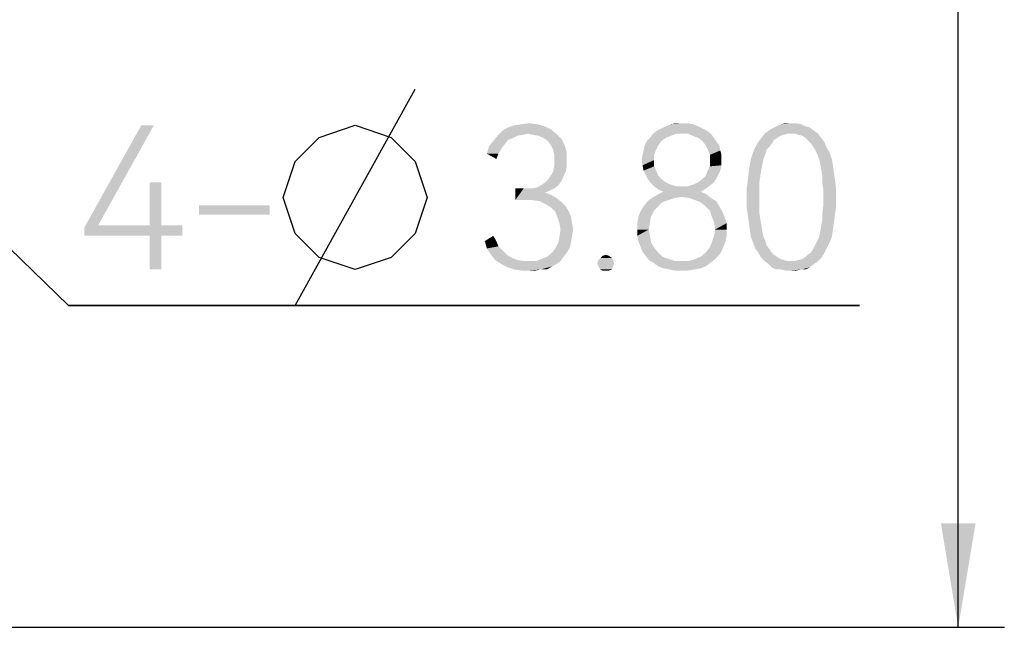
# Model space of a CAD drawing. Header units: millimetres. Extents: x 0 to 297, y 0 to 210.
# Tile 55 of 84: x 113 to 130, y 110 to 120. Entities that reach past the tile are written whole.
import ezdxf

# ---------------------------------------------------------------- set-up
doc = ezdxf.new("R2010")
doc.units = ezdxf.units.MM
doc.header["$LTSCALE"] = 16.335
doc.layers.get('0').update_dxf_attribs({"linetype": 'CONTINUOUS'})
doc.styles.get("Standard").update_dxf_attribs({"font": 'harmonyos_sans_sc_light.ttf'})
doc.dimstyles.new('DIMSTYLE_2', dxfattribs={"dimtxt": 2.5, "dimasz": 1.8, "dimexe": 0.8, "dimexo": 0, "dimtad": 1, "dimzin": 0, "dimdsep": 46, "dimtxsty": 'STANDARD', "dimblk": '_FILLED', "dimblk1": '_FILLED', "dimblk2": '_FILLED', "dimcen": 0.09, "dimclrt": 7, "dimazin": 0, "dimtol": 1, "dimtp": 0.2, "dimtm": 0.2, "dimtfac": 1, "dimtofl": 0, "dimtmove": 0, "dimatfit": 3, "dimldrblk": '_FILLED', "dimfxl": 1, "dimtolj": 1, "dimtzin": 0, "dimarcsym": 0})
doc.dimstyles.new('DIMSTYLE_4', dxfattribs={"dimtxt": 2.5, "dimasz": 1.8, "dimexe": 0.8, "dimexo": 0, "dimtad": 1, "dimzin": 0, "dimdsep": 46, "dimtxsty": 'STANDARD', "dimblk": '_FILLED', "dimblk1": '_FILLED', "dimblk2": '_FILLED', "dimcen": 0.09, "dimclrt": 7, "dimazin": 0, "dimtp": 0.01, "dimtm": 0.01, "dimtfac": 1, "dimtofl": 0, "dimtmove": 0, "dimatfit": 1, "dimldrblk": '_FILLED', "dimfxl": 1, "dimtolj": 1, "dimtzin": 0, "dimarcsym": 0})

# ---------------------------------------------------------------- blocks, each defined once
blk = doc.blocks.new('_FILLED')
at = {"color": 0, "linetype": 'BYBLOCK'}
blk.add_solid([(0, 0), (-1, 0.1667), (-1, -0.1667)], dxfattribs=at)
blk = doc.blocks.new('*D3')
at = {"color": 7, "linetype": 'CONTINUOUS'}
for p, q in [((103.741, 169.506), (129.771, 169.506)), ((128.971, 169.506), (128.971, 139.506)), ((128.971, 109.506), (128.971, 139.506)), ((103.741, 109.506), (129.771, 109.506))]:
    blk.add_line(p, q, dxfattribs=at)
at = {"color": 7, "linetype": 'CONTINUOUS', "xscale": 1.8, "yscale": 1.8, "zscale": 1.8}
for p, rotation in [((128.971, 169.506), 90), ((128.971, 109.506), 270)]:
    blk.add_blockref('_FILLED', p, dxfattribs=dict(at, rotation=rotation))
blk = doc.blocks.new('*D6')
at = {"color": 7, "linetype": 'CONTINUOUS'}
for p, q in [((102.595, 125.683), (113.532, 115.084)), ((113.532, 115.084), (127.256, 115.084)), ((127.256, 115.084), (113.532, 115.084))]:
    blk.add_line(p, q, dxfattribs=at)
at = {"color": 7, "linetype": 'CONTINUOUS', "xscale": 1.8, "yscale": 1.8, "zscale": 1.8, "rotation": 135.8958950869}
blk.add_blockref('_FILLED', (102.595, 125.683), dxfattribs=at)

msp = doc.modelspace()

# ---------------------------------------------------------------- linework, layer by layer
at = {"color": 7, "linetype": 'CONTINUOUS'}
msp.add_line((117.467, 115.084), (119.55, 118.834), dxfattribs=at)
msp.add_lwpolyline([(117.258, 116.959), (117.467, 117.584), (117.883, 118), (118.508, 118.209), (119.133, 118), (119.55, 117.584), (119.758, 116.959), (119.55, 116.334), (119.133, 115.917), (118.508, 115.709), (117.883, 115.917), (117.467, 116.334), (117.258, 116.959)], dxfattribs=at)
for points in [[(121.394, 118.227), (121.522, 118.245), (121.668, 118.227)], [(124.168, 118.245), (124.278, 118.245), (123.986, 118.227)], [(124.168, 118.245), (123.986, 118.227), (124.077, 118.245)], [(123.986, 118.227), (124.278, 118.245), (124.369, 118.227)], [(126.066, 118.245), (126.157, 118.245), (125.902, 118.227)], [(126.066, 118.245), (125.902, 118.227), (125.975, 118.245)], [(125.902, 118.227), (126.157, 118.245), (126.248, 118.227)], [(115.014, 118.209), (114.047, 116.475), (113.809, 116.439)], [(115.014, 118.209), (113.809, 116.439), (114.795, 118.209)], [(121.504, 118.063), (120.975, 118.026), (121.066, 118.117)], [(121.504, 118.063), (121.413, 118.044), (120.975, 118.026)], [(121.905, 118.136), (121.066, 118.117), (121.157, 118.172)], [(121.504, 118.063), (121.066, 118.117), (121.905, 118.136)], [(121.796, 118.19), (121.157, 118.172), (121.267, 118.209)], [(121.157, 118.172), (121.796, 118.19), (121.905, 118.136)], [(121.668, 118.227), (121.267, 118.209), (121.394, 118.227)], [(121.267, 118.209), (121.668, 118.227), (121.796, 118.19)], [(121.504, 118.063), (121.905, 118.136), (121.997, 118.063)], [(121.997, 118.063), (121.595, 118.044), (121.504, 118.063)], [(121.686, 118.026), (121.595, 118.044), (121.997, 118.063)], [(121.778, 117.99), (121.686, 118.026), (121.997, 118.063)], [(121.778, 117.99), (121.997, 118.063), (122.088, 117.971)], [(124.077, 118.063), (123.986, 118.026), (123.621, 117.99)], [(124.077, 118.063), (123.621, 117.99), (123.675, 118.063)], [(124.606, 118.117), (123.675, 118.063), (123.748, 118.117)], [(124.077, 118.063), (123.675, 118.063), (124.606, 118.117)], [(124.533, 118.154), (123.748, 118.117), (123.821, 118.154)], [(123.748, 118.117), (124.533, 118.154), (124.606, 118.117)], [(124.46, 118.19), (123.821, 118.154), (123.894, 118.19)], [(123.821, 118.154), (124.46, 118.19), (124.533, 118.154)], [(124.369, 118.227), (123.894, 118.19), (123.986, 118.227)], [(123.894, 118.19), (124.369, 118.227), (124.46, 118.19)], [(124.168, 118.063), (124.077, 118.063), (124.606, 118.117)], [(124.278, 118.063), (124.168, 118.063), (124.606, 118.117)], [(124.278, 118.063), (124.606, 118.117), (124.679, 118.063)], [(124.679, 118.063), (124.369, 118.026), (124.278, 118.063)], [(124.46, 117.99), (124.369, 118.026), (124.679, 118.063)], [(124.46, 117.99), (124.679, 118.063), (124.734, 117.99)], [(126.011, 118.063), (125.938, 118.044), (125.555, 117.99)], [(126.011, 118.063), (125.555, 117.99), (125.61, 118.063)], [(126.467, 118.117), (125.61, 118.063), (125.683, 118.117)], [(126.011, 118.063), (125.61, 118.063), (126.467, 118.117)], [(125.683, 118.117), (125.738, 118.154), (126.394, 118.172)], [(125.683, 118.117), (126.394, 118.172), (126.467, 118.117)], [(126.321, 118.19), (126.394, 118.172), (125.738, 118.154)], [(126.321, 118.19), (125.738, 118.154), (125.811, 118.19)], [(126.248, 118.227), (125.811, 118.19), (125.902, 118.227)], [(125.811, 118.19), (126.248, 118.227), (126.321, 118.19)], [(126.066, 118.063), (126.011, 118.063), (126.467, 118.117)], [(126.139, 118.063), (126.066, 118.063), (126.467, 118.117)], [(126.139, 118.063), (126.467, 118.117), (126.54, 118.063)], [(126.54, 118.063), (126.194, 118.044), (126.139, 118.063)], [(126.267, 118.026), (126.194, 118.044), (126.54, 118.063)], [(126.321, 117.99), (126.267, 118.026), (126.54, 118.063)], [(126.321, 117.99), (126.54, 118.063), (126.595, 117.99)], [(121.102, 117.88), (120.829, 117.844), (120.902, 117.935)], [(121.321, 118.026), (121.248, 117.99), (120.902, 117.935)], [(121.321, 118.026), (120.902, 117.935), (120.975, 118.026)], [(121.248, 117.99), (121.157, 117.953), (120.902, 117.935)], [(120.902, 117.935), (121.157, 117.953), (121.102, 117.88)], [(120.975, 118.026), (121.413, 118.044), (121.321, 118.026)], [(122.088, 117.971), (121.851, 117.935), (121.778, 117.99)], [(121.905, 117.862), (121.851, 117.935), (122.088, 117.971)], [(121.905, 117.862), (122.088, 117.971), (122.143, 117.862)], [(123.821, 117.935), (123.529, 117.862), (123.566, 117.935)], [(123.529, 117.862), (123.821, 117.935), (123.767, 117.862)], [(123.894, 117.99), (123.566, 117.935), (123.621, 117.99)], [(123.566, 117.935), (123.894, 117.99), (123.821, 117.935)], [(123.621, 117.99), (123.986, 118.026), (123.894, 117.99)], [(124.734, 117.99), (124.533, 117.935), (124.46, 117.99)], [(124.533, 117.935), (124.734, 117.99), (124.77, 117.935)], [(124.77, 117.935), (124.588, 117.862), (124.533, 117.935)], [(124.588, 117.862), (124.77, 117.935), (124.825, 117.862)], [(125.738, 117.898), (125.446, 117.825), (125.5, 117.917)], [(125.738, 117.898), (125.701, 117.844), (125.446, 117.825)], [(125.829, 117.99), (125.774, 117.953), (125.5, 117.917)], [(125.829, 117.99), (125.5, 117.917), (125.555, 117.99)], [(125.5, 117.917), (125.774, 117.953), (125.738, 117.898)], [(125.938, 118.044), (125.884, 118.026), (125.555, 117.99)], [(125.555, 117.99), (125.884, 118.026), (125.829, 117.99)], [(126.595, 117.99), (126.358, 117.953), (126.321, 117.99)], [(126.358, 117.953), (126.595, 117.99), (126.65, 117.917)], [(126.65, 117.917), (126.413, 117.898), (126.358, 117.953)], [(126.449, 117.844), (126.413, 117.898), (126.65, 117.917)], [(126.449, 117.844), (126.65, 117.917), (126.686, 117.825)], [(121.048, 117.807), (120.792, 117.716), (120.829, 117.844)], [(120.792, 117.716), (121.048, 117.807), (120.993, 117.716)], [(120.829, 117.844), (121.102, 117.88), (121.048, 117.807)], [(122.143, 117.862), (121.942, 117.789), (121.905, 117.862)], [(121.942, 117.789), (122.143, 117.862), (122.179, 117.734)], [(122.179, 117.734), (121.96, 117.698), (121.942, 117.789)], [(121.96, 117.698), (122.179, 117.734), (122.179, 117.606)], [(123.493, 117.698), (123.511, 117.771), (123.73, 117.789)], [(123.493, 117.698), (123.73, 117.789), (123.694, 117.698)], [(123.767, 117.862), (123.73, 117.789), (123.511, 117.771)], [(123.767, 117.862), (123.511, 117.771), (123.529, 117.862)], [(124.825, 117.862), (124.624, 117.789), (124.588, 117.862)], [(124.624, 117.789), (124.825, 117.862), (124.843, 117.771)], [(124.843, 117.771), (124.661, 117.698), (124.624, 117.789)], [(124.661, 117.698), (124.843, 117.771), (124.862, 117.698)], [(125.628, 117.716), (125.373, 117.625), (125.409, 117.734)], [(125.646, 117.789), (125.409, 117.734), (125.446, 117.825)], [(125.409, 117.734), (125.646, 117.789), (125.628, 117.716)], [(125.446, 117.825), (125.701, 117.844), (125.646, 117.789)], [(126.686, 117.825), (126.486, 117.789), (126.449, 117.844)], [(126.486, 117.789), (126.686, 117.825), (126.741, 117.734)], [(126.741, 117.734), (126.522, 117.716), (126.486, 117.789)], [(126.559, 117.625), (126.522, 117.716), (126.741, 117.734)], [(126.559, 117.625), (126.741, 117.734), (126.778, 117.625)], [(120.993, 117.716), (120.956, 117.625), (120.792, 117.716)], [(122.179, 117.606), (121.96, 117.588), (121.96, 117.698)], [(121.96, 117.497), (121.96, 117.588), (122.179, 117.606)], [(121.96, 117.497), (122.179, 117.606), (122.179, 117.497)], [(123.694, 117.698), (123.475, 117.606), (123.493, 117.698)], [(123.475, 117.606), (123.694, 117.698), (123.694, 117.606)], [(123.694, 117.606), (123.493, 117.515), (123.475, 117.606)], [(123.493, 117.515), (123.694, 117.606), (123.694, 117.497)], [(124.862, 117.698), (124.661, 117.606), (124.661, 117.698)], [(124.661, 117.606), (124.862, 117.698), (124.862, 117.606)], [(124.862, 117.606), (124.862, 117.515), (124.661, 117.497)], [(124.862, 117.606), (124.661, 117.497), (124.661, 117.606)], [(125.592, 117.625), (125.573, 117.533), (125.354, 117.515)], [(125.592, 117.625), (125.354, 117.515), (125.373, 117.625)], [(125.373, 117.625), (125.628, 117.716), (125.592, 117.625)], [(126.778, 117.625), (126.577, 117.533), (126.559, 117.625)], [(126.577, 117.533), (126.778, 117.625), (126.796, 117.515)], [(122.161, 117.406), (122.124, 117.333), (121.887, 117.315)], [(122.161, 117.406), (121.887, 117.315), (121.942, 117.406)], [(122.179, 117.497), (121.942, 117.406), (121.96, 117.497)], [(121.942, 117.406), (122.179, 117.497), (122.161, 117.406)], [(123.694, 117.497), (123.511, 117.424), (123.493, 117.515)], [(123.511, 117.424), (123.694, 117.497), (123.73, 117.424)], [(123.73, 117.424), (123.548, 117.351), (123.511, 117.424)], [(123.548, 117.351), (123.73, 117.424), (123.767, 117.333)], [(124.843, 117.424), (124.807, 117.351), (124.588, 117.333)], [(124.843, 117.424), (124.588, 117.333), (124.624, 117.424)], [(124.624, 117.424), (124.661, 117.497), (124.862, 117.515)], [(124.624, 117.424), (124.862, 117.515), (124.843, 117.424)], [(125.537, 117.333), (125.318, 117.242), (125.336, 117.388)], [(125.555, 117.442), (125.336, 117.388), (125.354, 117.515)], [(125.336, 117.388), (125.555, 117.442), (125.537, 117.333)], [(125.354, 117.515), (125.573, 117.533), (125.555, 117.442)], [(126.796, 117.515), (126.595, 117.442), (126.577, 117.533)], [(126.595, 117.442), (126.796, 117.515), (126.814, 117.388)], [(126.814, 117.388), (126.613, 117.333), (126.595, 117.442)], [(126.613, 117.333), (126.814, 117.388), (126.832, 117.26)], [(115.141, 117.223), (114.941, 116.475), (114.941, 117.223)], [(114.941, 116.475), (115.141, 117.223), (115.141, 116.475)], [(122.088, 117.242), (121.759, 117.187), (121.832, 117.242)], [(121.759, 117.187), (122.088, 117.242), (122.033, 117.169)], [(121.832, 117.242), (121.887, 117.315), (122.124, 117.333)], [(121.832, 117.242), (122.124, 117.333), (122.088, 117.242)], [(123.767, 117.333), (123.584, 117.278), (123.548, 117.351)], [(123.584, 117.278), (123.767, 117.333), (123.821, 117.278)], [(123.821, 117.278), (123.639, 117.205), (123.584, 117.278)], [(123.821, 117.278), (123.894, 117.223), (123.639, 117.205)], [(123.639, 117.205), (123.894, 117.223), (123.967, 117.187)], [(123.967, 117.187), (123.694, 117.15), (123.639, 117.205)], [(124.278, 117.15), (124.387, 117.187), (124.716, 117.205)], [(124.278, 117.15), (124.716, 117.205), (124.643, 117.15)], [(124.716, 117.205), (124.387, 117.187), (124.46, 117.223)], [(124.77, 117.278), (124.46, 117.223), (124.533, 117.278)], [(124.46, 117.223), (124.77, 117.278), (124.716, 117.205)], [(124.533, 117.278), (124.588, 117.333), (124.807, 117.351)], [(124.533, 117.278), (124.807, 117.351), (124.77, 117.278)], [(125.519, 117.205), (125.3, 117.114), (125.318, 117.242)], [(125.3, 117.114), (125.519, 117.205), (125.519, 117.077)], [(125.318, 117.242), (125.537, 117.333), (125.519, 117.205)], [(126.832, 117.26), (126.613, 117.205), (126.613, 117.333)], [(126.613, 117.205), (126.832, 117.26), (126.851, 117.114)], [(126.851, 117.114), (126.632, 117.077), (126.613, 117.205)], [(121.96, 117.114), (121.887, 117.077), (121.285, 116.913)], [(121.559, 117.114), (121.96, 117.114), (121.285, 116.913)], [(121.431, 117.114), (121.559, 117.114), (121.285, 116.913)], [(121.431, 117.114), (121.285, 116.913), (121.285, 117.114)], [(121.887, 117.077), (121.796, 117.041), (121.285, 116.913)], [(121.796, 117.041), (121.905, 117.004), (121.285, 116.913)], [(121.559, 117.114), (121.668, 117.132), (122.033, 117.169)], [(121.559, 117.114), (122.033, 117.169), (121.96, 117.114)], [(122.033, 117.169), (121.668, 117.132), (121.759, 117.187)], [(123.694, 117.15), (123.967, 117.187), (124.077, 117.15)], [(124.077, 117.15), (123.767, 117.096), (123.694, 117.15)], [(124.497, 117.059), (124.588, 117.023), (123.748, 117.004)], [(124.497, 117.059), (123.748, 117.004), (123.858, 117.059)], [(124.278, 117.15), (124.643, 117.15), (123.767, 117.096)], [(124.168, 117.15), (124.278, 117.15), (123.767, 117.096)], [(124.077, 117.15), (124.168, 117.15), (123.767, 117.096)], [(123.767, 117.096), (124.643, 117.15), (124.57, 117.096)], [(124.57, 117.096), (123.858, 117.059), (123.767, 117.096)], [(123.858, 117.059), (124.57, 117.096), (124.497, 117.059)], [(125.519, 117.077), (125.3, 116.95), (125.3, 117.114)], [(125.3, 116.95), (125.519, 117.077), (125.519, 116.95)], [(126.632, 116.95), (126.632, 117.077), (126.851, 117.114)], [(126.632, 116.95), (126.851, 117.114), (126.851, 116.95)], [(121.905, 117.004), (121.997, 116.95), (121.285, 116.913)], [(121.413, 116.913), (121.285, 116.913), (121.997, 116.95)], [(121.559, 116.913), (121.413, 116.913), (121.997, 116.95)], [(121.705, 116.895), (121.559, 116.913), (121.997, 116.95)], [(121.705, 116.895), (121.997, 116.95), (122.088, 116.877)], [(122.088, 116.877), (121.814, 116.84), (121.705, 116.895)], [(121.814, 116.84), (122.088, 116.877), (122.161, 116.804)], [(123.84, 116.877), (123.511, 116.804), (123.584, 116.895)], [(123.511, 116.804), (123.84, 116.877), (123.767, 116.804)], [(124.059, 116.95), (123.949, 116.913), (123.584, 116.895)], [(124.059, 116.95), (123.584, 116.895), (123.657, 116.95)], [(123.584, 116.895), (123.949, 116.913), (123.84, 116.877)], [(124.168, 116.968), (123.657, 116.95), (123.748, 117.004)], [(123.657, 116.95), (124.168, 116.968), (124.059, 116.95)], [(124.168, 116.968), (123.748, 117.004), (124.588, 117.023)], [(124.296, 116.95), (124.168, 116.968), (124.588, 117.023)], [(124.296, 116.95), (124.588, 117.023), (124.679, 116.95)], [(124.679, 116.95), (124.405, 116.913), (124.296, 116.95)], [(124.405, 116.913), (124.679, 116.95), (124.77, 116.895)], [(124.77, 116.895), (124.497, 116.877), (124.405, 116.913)], [(124.588, 116.804), (124.497, 116.877), (124.77, 116.895)], [(124.588, 116.804), (124.77, 116.895), (124.825, 116.804)], [(125.519, 116.95), (125.519, 116.822), (125.3, 116.804)], [(125.519, 116.95), (125.3, 116.804), (125.3, 116.95)], [(126.851, 116.95), (126.632, 116.822), (126.632, 116.95)], [(126.632, 116.822), (126.851, 116.95), (126.851, 116.804)], [(117.021, 116.822), (115.798, 116.658), (115.798, 116.822)], [(115.798, 116.658), (117.021, 116.822), (117.021, 116.658)], [(122.161, 116.804), (121.905, 116.785), (121.814, 116.84)], [(121.978, 116.712), (121.905, 116.785), (122.161, 116.804)], [(121.978, 116.712), (122.161, 116.804), (122.216, 116.712)], [(122.216, 116.712), (122.015, 116.621), (121.978, 116.712)], [(122.015, 116.621), (122.216, 116.712), (122.252, 116.621)], [(123.42, 116.621), (123.456, 116.712), (123.694, 116.731)], [(123.42, 116.621), (123.694, 116.731), (123.639, 116.621)], [(123.767, 116.804), (123.694, 116.731), (123.456, 116.712)], [(123.767, 116.804), (123.456, 116.712), (123.511, 116.804)], [(124.825, 116.804), (124.661, 116.731), (124.588, 116.804)], [(124.661, 116.731), (124.825, 116.804), (124.88, 116.712)], [(124.88, 116.712), (124.697, 116.621), (124.661, 116.731)], [(124.697, 116.621), (124.88, 116.712), (124.916, 116.621)], [(125.3, 116.804), (125.519, 116.822), (125.519, 116.694)], [(125.519, 116.694), (125.318, 116.658), (125.3, 116.804)], [(125.318, 116.658), (125.519, 116.694), (125.537, 116.585)], [(126.851, 116.804), (126.613, 116.694), (126.632, 116.822)], [(126.613, 116.694), (126.851, 116.804), (126.832, 116.658)], [(126.832, 116.658), (126.613, 116.585), (126.613, 116.694)], [(122.252, 116.621), (122.051, 116.512), (122.015, 116.621)], [(122.051, 116.512), (122.252, 116.621), (122.27, 116.512)], [(123.639, 116.621), (123.621, 116.53), (123.402, 116.512)], [(123.639, 116.621), (123.402, 116.512), (123.42, 116.621)], [(123.402, 116.402), (123.402, 116.512), (123.621, 116.53)], [(123.402, 116.402), (123.621, 116.53), (123.602, 116.402)], [(124.916, 116.621), (124.734, 116.53), (124.697, 116.621)], [(124.734, 116.53), (124.916, 116.621), (124.953, 116.512)], [(124.953, 116.512), (124.752, 116.402), (124.734, 116.53)], [(125.537, 116.585), (125.336, 116.53), (125.318, 116.658)], [(125.336, 116.53), (125.537, 116.585), (125.555, 116.475)], [(125.555, 116.475), (125.354, 116.402), (125.336, 116.53)], [(126.814, 116.53), (126.595, 116.475), (126.613, 116.585)], [(126.595, 116.475), (126.814, 116.53), (126.796, 116.402)], [(126.613, 116.585), (126.832, 116.658), (126.814, 116.53)], [(115.141, 116.475), (115.506, 116.475), (113.809, 116.439)], [(114.941, 116.475), (115.141, 116.475), (113.809, 116.439)], [(114.047, 116.475), (114.941, 116.475), (113.809, 116.439)], [(113.809, 116.293), (113.809, 116.439), (115.506, 116.475)], [(114.941, 116.293), (113.809, 116.293), (115.506, 116.475)], [(115.141, 116.293), (114.941, 116.293), (115.506, 116.475)], [(115.141, 116.293), (115.506, 116.475), (115.506, 116.293)], [(122.27, 116.512), (122.07, 116.402), (122.051, 116.512)], [(122.289, 116.402), (122.27, 116.293), (122.051, 116.274)], [(122.289, 116.402), (122.051, 116.274), (122.07, 116.402)], [(122.07, 116.402), (122.27, 116.512), (122.289, 116.402)], [(123.602, 116.402), (123.402, 116.293), (123.402, 116.402)], [(123.402, 116.293), (123.602, 116.402), (123.621, 116.293)], [(124.953, 116.402), (124.734, 116.293), (124.752, 116.402)], [(124.734, 116.293), (124.953, 116.402), (124.953, 116.293)], [(124.752, 116.402), (124.953, 116.512), (124.953, 116.402)], [(125.354, 116.402), (125.555, 116.475), (125.573, 116.366)], [(125.573, 116.366), (125.373, 116.274), (125.354, 116.402)], [(125.373, 116.274), (125.573, 116.366), (125.592, 116.274)], [(126.559, 116.274), (126.577, 116.366), (126.796, 116.402)], [(126.559, 116.274), (126.796, 116.402), (126.778, 116.274)], [(126.796, 116.402), (126.577, 116.366), (126.595, 116.475)], [(115.141, 116.293), (114.941, 115.709), (114.941, 116.293)], [(114.941, 115.709), (115.141, 116.293), (115.141, 115.709)], [(120.756, 116.201), (120.902, 116.293), (120.956, 116.201)], [(120.956, 116.201), (120.792, 116.074), (120.756, 116.201)], [(120.956, 116.201), (120.993, 116.11), (120.792, 116.074)], [(122.252, 116.183), (122.234, 116.092), (121.978, 116.074)], [(122.252, 116.183), (121.978, 116.074), (122.033, 116.183)], [(122.033, 116.183), (122.051, 116.274), (122.27, 116.293)], [(122.033, 116.183), (122.27, 116.293), (122.252, 116.183)], [(123.621, 116.293), (123.42, 116.201), (123.402, 116.293)], [(123.42, 116.201), (123.621, 116.293), (123.639, 116.183)], [(123.639, 116.183), (123.456, 116.11), (123.42, 116.201)], [(123.456, 116.11), (123.639, 116.183), (123.694, 116.092)], [(124.898, 116.11), (124.661, 116.092), (124.697, 116.183)], [(124.953, 116.293), (124.935, 116.201), (124.697, 116.183)], [(124.953, 116.293), (124.697, 116.183), (124.734, 116.293)], [(124.697, 116.183), (124.935, 116.201), (124.898, 116.11)], [(125.592, 116.274), (125.409, 116.183), (125.373, 116.274)], [(125.592, 116.274), (125.628, 116.201), (125.409, 116.183)], [(125.409, 116.183), (125.628, 116.201), (125.646, 116.128)], [(125.646, 116.128), (125.446, 116.074), (125.409, 116.183)], [(126.741, 116.183), (126.486, 116.128), (126.522, 116.201)], [(126.486, 116.128), (126.741, 116.183), (126.686, 116.074)], [(126.778, 116.274), (126.522, 116.201), (126.559, 116.274)], [(126.522, 116.201), (126.778, 116.274), (126.741, 116.183)], [(120.792, 116.074), (120.993, 116.11), (121.066, 116.037)], [(121.066, 116.037), (120.865, 115.964), (120.792, 116.074)], [(120.865, 115.964), (121.066, 116.037), (121.139, 115.964)], [(121.924, 116.001), (121.978, 116.074), (122.234, 116.092)], [(121.924, 116.001), (122.234, 116.092), (122.179, 116.001)], [(123.694, 116.092), (123.493, 116.019), (123.456, 116.11)], [(123.493, 116.019), (123.694, 116.092), (123.767, 116.001)], [(123.767, 116.001), (123.548, 115.946), (123.493, 116.019)], [(124.862, 116.019), (124.588, 116.001), (124.661, 116.092)], [(124.588, 116.001), (124.862, 116.019), (124.807, 115.946)], [(124.661, 116.092), (124.898, 116.11), (124.862, 116.019)], [(125.446, 116.074), (125.646, 116.128), (125.701, 116.055)], [(125.701, 116.055), (125.5, 116.001), (125.446, 116.074)], [(125.5, 116.001), (125.701, 116.055), (125.738, 116.001)], [(126.413, 116.001), (126.449, 116.055), (126.686, 116.074)], [(126.413, 116.001), (126.686, 116.074), (126.65, 116.001)], [(126.686, 116.074), (126.449, 116.055), (126.486, 116.128)], [(121.139, 115.964), (120.938, 115.873), (120.865, 115.964)], [(121.139, 115.964), (121.23, 115.909), (120.938, 115.873)], [(120.938, 115.873), (121.23, 115.909), (121.321, 115.873)], [(121.321, 115.873), (121.048, 115.8), (120.938, 115.873)], [(121.321, 115.873), (121.431, 115.855), (121.048, 115.8)], [(121.65, 115.855), (122.07, 115.855), (121.048, 115.8)], [(121.522, 115.855), (121.65, 115.855), (121.048, 115.8)], [(121.431, 115.855), (121.522, 115.855), (121.048, 115.8)], [(121.048, 115.8), (122.07, 115.855), (121.997, 115.8)], [(121.65, 115.855), (121.741, 115.891), (122.124, 115.928)], [(121.65, 115.855), (122.124, 115.928), (122.07, 115.855)], [(122.124, 115.928), (121.741, 115.891), (121.832, 115.928)], [(122.179, 116.001), (121.832, 115.928), (121.924, 116.001)], [(121.832, 115.928), (122.179, 116.001), (122.124, 115.928)], [(122.982, 115.873), (122.708, 115.818), (122.727, 115.873)], [(122.708, 115.818), (122.982, 115.873), (123, 115.818)], [(122.964, 115.909), (122.727, 115.873), (122.763, 115.909)], [(122.727, 115.873), (122.964, 115.909), (122.982, 115.873)], [(122.909, 115.946), (122.763, 115.909), (122.8, 115.946)], [(122.763, 115.909), (122.909, 115.946), (122.964, 115.909)], [(122.8, 115.946), (122.854, 115.964), (122.909, 115.946)], [(123.548, 115.946), (123.767, 116.001), (123.84, 115.928)], [(123.84, 115.928), (123.602, 115.873), (123.548, 115.946)], [(123.84, 115.928), (123.949, 115.891), (123.602, 115.873)], [(123.602, 115.873), (123.949, 115.891), (124.059, 115.855)], [(124.059, 115.855), (123.694, 115.818), (123.602, 115.873)], [(123.694, 115.818), (124.296, 115.855), (124.734, 115.873)], [(123.694, 115.818), (124.734, 115.873), (124.661, 115.818)], [(124.168, 115.855), (124.296, 115.855), (123.694, 115.818)], [(124.059, 115.855), (124.168, 115.855), (123.694, 115.818)], [(124.734, 115.873), (124.296, 115.855), (124.405, 115.891)], [(124.405, 115.891), (124.497, 115.928), (124.807, 115.946)], [(124.405, 115.891), (124.807, 115.946), (124.734, 115.873)], [(124.807, 115.946), (124.497, 115.928), (124.588, 116.001)], [(125.738, 116.001), (125.555, 115.909), (125.5, 116.001)], [(125.738, 116.001), (125.774, 115.964), (125.555, 115.909)], [(125.774, 115.964), (125.829, 115.928), (125.555, 115.909)], [(125.555, 115.909), (125.829, 115.928), (125.884, 115.891)], [(125.884, 115.891), (125.61, 115.855), (125.555, 115.909)], [(125.884, 115.891), (125.938, 115.873), (125.61, 115.855)], [(125.61, 115.855), (125.938, 115.873), (126.011, 115.855)], [(126.011, 115.855), (125.683, 115.8), (125.61, 115.855)], [(126.139, 115.855), (126.54, 115.855), (125.683, 115.8)], [(126.066, 115.855), (126.139, 115.855), (125.683, 115.8)], [(126.011, 115.855), (126.066, 115.855), (125.683, 115.8)], [(125.683, 115.8), (126.54, 115.855), (126.467, 115.8)], [(126.139, 115.855), (126.194, 115.873), (126.595, 115.909)], [(126.139, 115.855), (126.595, 115.909), (126.54, 115.855)], [(126.194, 115.873), (126.267, 115.891), (126.595, 115.909)], [(126.595, 115.909), (126.267, 115.891), (126.321, 115.928)], [(126.321, 115.928), (126.358, 115.964), (126.65, 116.001)], [(126.321, 115.928), (126.65, 116.001), (126.595, 115.909)], [(126.65, 116.001), (126.358, 115.964), (126.413, 116.001)], [(121.997, 115.8), (121.157, 115.745), (121.048, 115.8)], [(121.997, 115.8), (121.924, 115.763), (121.157, 115.745)], [(121.267, 115.709), (121.157, 115.745), (121.924, 115.763)], [(121.723, 115.709), (121.267, 115.709), (121.924, 115.763)], [(121.723, 115.709), (121.394, 115.69), (121.267, 115.709)], [(121.522, 115.69), (121.394, 115.69), (121.723, 115.709)], [(121.522, 115.69), (121.723, 115.709), (121.632, 115.69)], [(121.723, 115.709), (121.924, 115.763), (121.832, 115.709)], [(123, 115.818), (122.727, 115.763), (122.708, 115.818)], [(122.727, 115.763), (123, 115.818), (122.982, 115.763)], [(122.982, 115.763), (122.763, 115.709), (122.727, 115.763)], [(122.763, 115.709), (122.982, 115.763), (122.964, 115.709)], [(122.964, 115.709), (122.8, 115.69), (122.763, 115.709)], [(122.854, 115.69), (122.8, 115.69), (122.964, 115.709)], [(122.854, 115.69), (122.964, 115.709), (122.909, 115.69)], [(124.661, 115.818), (123.767, 115.763), (123.694, 115.818)], [(123.767, 115.763), (124.661, 115.818), (124.588, 115.763)], [(124.588, 115.763), (123.858, 115.727), (123.767, 115.763)], [(123.858, 115.727), (124.588, 115.763), (124.497, 115.727)], [(124.497, 115.727), (123.967, 115.709), (123.858, 115.727)], [(123.967, 115.709), (124.497, 115.727), (124.387, 115.709)], [(124.387, 115.709), (124.059, 115.69), (123.967, 115.709)], [(124.168, 115.69), (124.059, 115.69), (124.387, 115.709)], [(124.168, 115.69), (124.387, 115.709), (124.278, 115.69)], [(126.467, 115.8), (125.738, 115.745), (125.683, 115.8)], [(125.738, 115.745), (126.467, 115.8), (126.394, 115.745)], [(126.394, 115.745), (125.811, 115.709), (125.738, 115.745)], [(125.902, 115.709), (125.811, 115.709), (126.394, 115.745)], [(126.248, 115.709), (125.902, 115.709), (126.394, 115.745)], [(126.248, 115.709), (125.975, 115.69), (125.902, 115.709)], [(126.066, 115.69), (125.975, 115.69), (126.248, 115.709)], [(126.066, 115.69), (126.248, 115.709), (126.157, 115.69)], [(126.248, 115.709), (126.394, 115.745), (126.321, 115.709)]]:
    msp.add_solid(points, dxfattribs=at)

# ---------------------------------------------------------------- dimensions: what is measured, and where the dimension line sits
dim = msp.add_linear_dim(base=(128.971, 169.506), p1=(103.741, 109.506), p2=(103.741, 169.506), angle=90, text='*<>', dimstyle='DIMSTYLE_2', dxfattribs=at)
dim.commit()
dim.dimension.update_dxf_attribs({"geometry": '*D3', "text_midpoint": (128.971, 130.424), "dimtype": 160})
dim = msp.add_diameter_dim_2p(p1=(102.595, 125.683), p2=(99.866, 128.328), text='4-%%c<>', dimstyle='DIMSTYLE_4', override={"dimtih": 1, "dimtoh": 1, "dimpost": '<>'}, dxfattribs=at)
dim.commit()
dim.dimension.update_dxf_attribs({"geometry": '*D6', "text_midpoint": (113.682, 115.709), "dimtype": 163})

doc.saveas('drawing.dxf')
